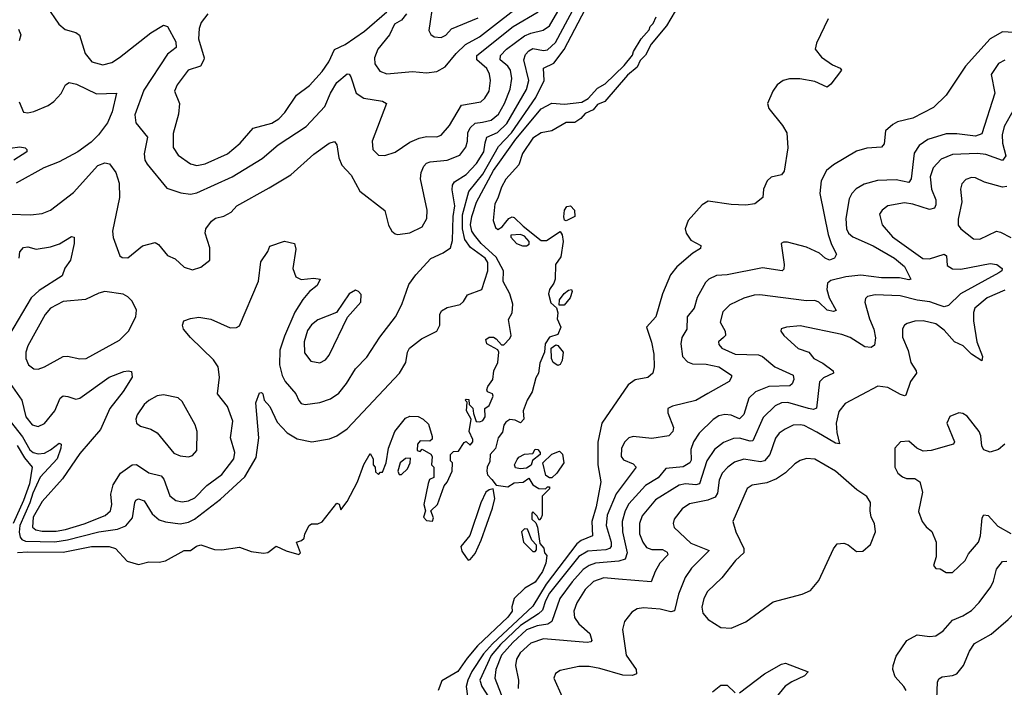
# Model space of a CAD drawing. Extents: x 1550320 to 1685906, y 509093 to 640511.
# Tile 217 of 256: x 1622377 to 1627093, y 552551 to 555747. Entities that reach past the tile are written whole.
import ezdxf

# ---------------------------------------------------------------- set-up
doc = ezdxf.new("R2010")
doc.units = 0

msp = doc.modelspace()

# ---------------------------------------------------------------- linework, layer by layer
at = {"layer": '0CON20XD'}
for points in [[(1622330.5, 553825), (1622390.4, 553750.4), (1622425, 553687.1), (1622441.5, 553675), (1622465, 553669), (1622495, 553672), (1622525, 553687.1), (1622565, 553718.8), (1622575.3, 553715), (1622574.1, 553695), (1622555.8, 553644.2), (1622475, 553556.2), (1622439.9, 553479.9), (1622426, 553434), (1622377.8, 553325), (1622373.9, 553293.9), (1622379.1, 553269.1), (1622387.4, 553257.4), (1622405, 553251), (1622545, 553247.8), (1622605, 553255.8), (1622674.1, 553274.1), (1622755, 553294.9), (1622845, 553308.3), (1622885, 553324.1), (1622917.6, 553362.4), (1622927.7, 553435), (1622932.9, 553447.1), (1622945, 553453.5), (1622972.9, 553442.9), (1623011.7, 553381.7), (1623045, 553352.8), (1623075, 553342.4), (1623145, 553333.9), (1623185, 553341.7), (1623214.5, 553355.5), (1623339, 553451), (1623455, 553558.9), (1623509.8, 553650.2), (1623522.5, 553745), (1623507.7, 553912.3), (1623525, 553960), (1623535, 553961.2), (1623541.2, 553955), (1623548, 553925), (1623575, 553895.6), (1623609.3, 553819.3), (1623658.5, 553768.5), (1623705, 553740), (1623776.2, 553726.2), (1623860.5, 553739.5), (1623895.6, 553755), (1623945, 553788.7), (1624195.6, 554055), (1624226.5, 554105), (1624234.6, 554155), (1624244.5, 554175), (1624300.7, 554219.3), (1624375, 554256), (1624389.4, 554285), (1624388.9, 554335), (1624397.5, 554352.5), (1624425, 554368.6), (1624486.5, 554383.5), (1624503.1, 554396.9), (1624521.2, 554428.8), (1624589.6, 554455), (1624618.8, 554545), (1624618.3, 554585), (1624605.6, 554605), (1624535.8, 554655.8), (1624509.6, 554695), (1624497, 554745), (1624497.7, 554812.4), (1624528.1, 554925), (1624595, 555007.3), (1624670.8, 555139.2), (1624732.5, 555205), (1624848.7, 555375), (1624888.4, 555455), (1624885.9, 555514.1), (1624935, 555538), (1624985.4, 555604.6), (1625204.4, 556025)], [(1622331.6, 554005), (1622387.5, 553925), (1622406.1, 553845), (1622436.9, 553806.9), (1622465, 553799.6), (1622495, 553813.6), (1622544.6, 553875), (1622571.1, 553935), (1622585, 553945.5), (1622606.9, 553943.1), (1622645, 553929.6), (1622665, 553934.6), (1622805.2, 554034.8), (1622875, 554061.8), (1622896.4, 554066.4), (1622912.7, 554062.7), (1622915.4, 554035), (1622872.8, 553967.2), (1622809.2, 553885), (1622763.4, 553785), (1622665, 553669.5), (1622582.1, 553547.9), (1622485, 553440.4), (1622441.2, 553365), (1622437.7, 553317.8), (1622453.7, 553303.7), (1622485, 553297.8), (1622552, 553298), (1622596.2, 553306.2), (1622685, 553333.2), (1622786.8, 553373.2), (1622811.1, 553395), (1622817.3, 553425), (1622813.3, 553475), (1622825, 553519.2), (1622858.9, 553575), (1622915, 553615.4), (1622936.9, 553616.9), (1622995, 553576.8), (1623055, 553563.3), (1623067.2, 553547.2), (1623096.5, 553466.5), (1623125, 553444.6), (1623155, 553438.8), (1623185, 553443.7), (1623215, 553457.8), (1623273, 553517), (1623345, 553569.1), (1623401.6, 553645), (1623407.5, 553675), (1623387.1, 553745), (1623397.1, 553825), (1623372.7, 553895), (1623324.5, 553955), (1623333.8, 554035), (1623326.8, 554085), (1623305, 554118.5), (1623194.4, 554225), (1623160.8, 554265), (1623156, 554285), (1623163.3, 554305), (1623195, 554316.7), (1623235, 554322.9), (1623293, 554313), (1623385, 554271.4), (1623415, 554272.5), (1623429.1, 554280.9), (1623521.1, 554495), (1623532.4, 554587.6), (1623565, 554636.7), (1623575, 554663.3), (1623645, 554686), (1623692.5, 554675), (1623698.8, 554648.8), (1623685.4, 554555), (1623698.6, 554515), (1623725, 554502.2), (1623785, 554510), (1623816.7, 554505), (1623801.2, 554475), (1623765, 554445.7), (1623732.6, 554407.4), (1623694.1, 554345.9), (1623645, 554232.2), (1623623.1, 554165), (1623621.4, 554095), (1623633.8, 554043.8), (1623647.9, 554015), (1623699.5, 553955), (1623713.1, 553923.1), (1623725, 553909.2), (1623744.5, 553904.5), (1623815, 553914.6), (1623865, 553931.2), (1623905, 553958.9), (1623941.8, 554005), (1623985, 554074.5), (1624039.2, 554130.8), (1624102.4, 554227.6), (1624176.4, 554325), (1624207.1, 554382.9), (1624241.2, 554478.8), (1624274.4, 554525), (1624346.5, 554603.5), (1624405, 554630), (1624440, 554655), (1624449.6, 554690.4), (1624452.2, 554805), (1624460.5, 554855), (1624448.3, 554931.7), (1624450.3, 554955), (1624459.2, 554970.8), (1624514.6, 555005.4), (1624565, 555057.9), (1624599.3, 555115), (1624606.7, 555156.7), (1624614, 555185), (1624665, 555207), (1624710.5, 555249.5), (1624805, 555412.9), (1624815.7, 555455), (1624792.2, 555555), (1624799.5, 555580.5), (1624815, 555598.4), (1624835, 555609.4), (1624885, 555598.8), (1624905, 555602.5), (1624942.8, 555637.2), (1625096.2, 555925)], [(1624229.4, 555775), (1624206.2, 555745), (1624171.5, 555725), (1624148.4, 555675), (1624092, 555605), (1624076.6, 555565), (1624078, 555535), (1624101.2, 555501.2), (1624135, 555486.9), (1624258.9, 555498.9), (1624325, 555493.1), (1624375, 555499.2), (1624415, 555521.4), (1624466.9, 555585), (1624511.9, 555628.1), (1624579.4, 555665), (1624815, 555850)], [(1624356.9, 555835), (1624335.7, 555695), (1624345.5, 555675.5), (1624361.2, 555665), (1624395, 555662.3)], [(1625537, 555823), (1625475, 555717.5), (1625400.8, 555629.2), (1625375, 555577.5), (1625348.3, 555551.7), (1625335, 555520), (1625288.6, 555481.4), (1625180, 555355), (1625145, 555341.1), (1625123.5, 555315), (1625085, 555298.2), (1625065, 555273.9), (1625035, 555254.6), (1624995, 555254.6), (1624925, 555215.5), (1624875, 555204.4), (1624835, 555178.9), (1624784.5, 555105.5), (1624767.5, 555052.5), (1624705.9, 554984.1), (1624683.9, 554945), (1624667.7, 554892.2), (1624652.5, 554865), (1624643.9, 554786.1), (1624655, 554752.5), (1624667.5, 554742.5), (1624687.5, 554755), (1624705, 554777.5), (1624720, 554795), (1624735, 554802.5), (1624745, 554800), (1624788, 554758), (1624875, 554690), (1624899.5, 554690.5), (1624965, 554732.5), (1624975, 554717.5), (1624980.6, 554685), (1624969.1, 554610.9), (1624943.3, 554575), (1624941.5, 554505), (1624935.5, 554485), (1624913.9, 554455), (1624910.4, 554435), (1624921.6, 554391.6), (1624947.5, 554367.5), (1624953.6, 554343.6), (1624951.2, 554315), (1624969.2, 554275), (1624955, 554240), (1624915, 554226.2), (1624894.3, 554195), (1624890, 554155), (1624867.7, 554102.3), (1624861.2, 554055), (1624848.3, 554031.7), (1624831.2, 553965), (1624807.5, 553925), (1624788.8, 553875), (1624792, 553835), (1624775, 553816), (1624749.2, 553829.2), (1624725, 553832.9), (1624705, 553819.7), (1624695.7, 553805), (1624688.6, 553771.4), (1624668.6, 553745), (1624655.4, 553694.6), (1624630.7, 553665), (1624628.7, 553631.3), (1624615.5, 553604.5), (1624614.6, 553584.6), (1624617.3, 553567.3), (1624637.5, 553545), (1624658.3, 553518.3), (1624715, 553510), (1624745, 553528.8), (1624788, 553532), (1624815, 553552.5), (1624835, 553520), (1624863, 553503), (1624895, 553500), (1624905, 553510), (1624915, 553510), (1624915, 553500), (1624880, 553465), (1624880, 553375), (1624875, 553362.5), (1624865, 553350), (1624855, 553370), (1624835, 553390), (1624830, 553385), (1624830, 553355), (1624848.3, 553338.3), (1624857, 553317), (1624868.3, 553238.3), (1624887, 553217), (1624890, 553195), (1624901.7, 553181.7), (1624896.9, 553145), (1624880.5, 553105), (1624845, 553054.5), (1624795.6, 553024.4), (1624744.4, 552975.6), (1624734.2, 552935.8), (1624735.5, 552915), (1624715, 552885.6), (1624570.3, 552749.7), (1624519.4, 552690.6), (1624475, 552625.8), (1624398.9, 552581.1), (1624381.9, 552535)], [(1622335, 554816.5), (1622427.8, 554812.2), (1622485, 554819.1), (1622525, 554834.5), (1622635, 554919.5), (1622750.7, 555049.3), (1622785, 555061.4), (1622806.3, 555056.3), (1622836.7, 555015), (1622853.7, 554963.7), (1622855.4, 554895), (1622820.5, 554735), (1622824.5, 554704.5), (1622857, 554617), (1622867.7, 554607.7), (1622895, 554606.2), (1622965, 554664), (1623025, 554680), (1623040.9, 554670.9), (1623085, 554617.5), (1623122.1, 554602.1), (1623165, 554562), (1623205, 554549.2), (1623245, 554562), (1623286.7, 554595), (1623287.5, 554655), (1623264.4, 554725), (1623268.5, 554745), (1623295, 554782.2), (1623315, 554796), (1623355, 554806.9), (1623390, 554825), (1623416.9, 554855), (1623572, 554942), (1623675.4, 555004.6), (1623785, 555103.5), (1623859.2, 555155), (1623885, 555164), (1623895, 555147.5), (1623904.6, 555085), (1623919.7, 555049.7), (1623965, 555002), (1624006.4, 554926.4), (1624125, 554833.8), (1624143, 554763), (1624158.8, 554735), (1624175, 554721.2), (1624188.3, 554718.3), (1624245, 554725.8), (1624305, 554755.8), (1624327.5, 554795), (1624328.6, 554835), (1624296.8, 554985), (1624300.4, 555015), (1624312.3, 555045), (1624325, 555059.2), (1624342.9, 555067.1), (1624425, 555074.2), (1624485, 555098.5), (1624513.5, 555136.5), (1624521.6, 555165), (1624523.1, 555205), (1624535, 555229.3), (1624558.2, 555251.8), (1624593, 555257), (1624635, 555266.5), (1624670.7, 555295), (1624699.6, 555345), (1624726.4, 555415), (1624733.8, 555465), (1624727.3, 555505), (1624715.3, 555525), (1624677.6, 555555), (1624679.5, 555575), (1624708.1, 555605), (1624795, 555669.8), (1624825, 555683), (1624883.8, 555696.2), (1624915, 555718), (1624955, 555786.2)], [(1622505, 555812), (1622564.7, 555724.7), (1622595, 555700.6), (1622646.2, 555686.2), (1622662.7, 555672.7), (1622690.6, 555585), (1622722.5, 555545), (1622775, 555530.4), (1622817.6, 555542.4), (1622854.7, 555565.3), (1623005, 555684.3), (1623065, 555720.6), (1623085, 555714.2), (1623125, 555640.8), (1623125.6, 555614.4), (1623085, 555582.1), (1622971.1, 555408.9), (1622928.7, 555291.3), (1622933.7, 555253.7), (1622989.1, 555185), (1622972.9, 555105), (1622976.4, 555075), (1622987.6, 555055), (1623080.8, 554940.8), (1623148.1, 554918.1), (1623195, 554911.6), (1623225, 554917.3), (1623395, 554995.3), (1623537.3, 555082.8), (1623615, 555147.5), (1623749.5, 555235), (1623838.5, 555331.5), (1623865, 555394.4), (1623895, 555445.4), (1623945, 555487.5), (1623955, 555486.2), (1623963.4, 555473.4), (1623987.8, 555395), (1624025, 555371.5), (1624115, 555357.5), (1624134, 555345), (1624065.6, 555165), (1624067.5, 555125), (1624095, 555098), (1624125, 555097.1), (1624175, 555113.3), (1624245, 555160.4), (1624289.6, 555180.4), (1624325, 555188.2), (1624375, 555186.2), (1624395, 555194.5), (1624435, 555240.5), (1624493, 555337), (1624585.8, 555354.2), (1624605, 555370.6), (1624625, 555404.2), (1624632.2, 555455), (1624626.7, 555486.7), (1624613.5, 555513.5), (1624566.1, 555555), (1624566.6, 555575), (1624740, 555715), (1624860.7, 555785)], [(1623277.8, 555775), (1623246, 555734), (1623236, 555704), (1623232.8, 555655), (1623260.8, 555565), (1623258.8, 555555), (1623242.5, 555525), (1623184.4, 555505), (1623131.4, 555435), (1623118, 555405), (1623142.9, 555345), (1623137.5, 555295), (1623112.4, 555202.4), (1623111.1, 555135), (1623135, 555097.5), (1623195, 555057.1), (1623225, 555049.4), (1623265, 555056.9), (1623371.5, 555105), (1623432.1, 555155), (1623495, 555227.5), (1623585, 555252.2), (1623617.4, 555272.6), (1623647, 555303), (1623702.5, 555385), (1623765, 555431.5), (1623825, 555498.5), (1623857.5, 555545), (1623885.2, 555604.8), (1623935, 555628.6), (1624028.5, 555691.5), (1624135, 555783.8)], [(1624395, 555662.3), (1624417.6, 555672.4), (1624445, 555703.3), (1624572.9, 555755)], [(1626249.6, 555750.4), (1626192.9, 555635), (1626187.5, 555605), (1626217.6, 555567.6), (1626270.3, 555530.3), (1626307.5, 555515), (1626312.5, 555505), (1626262.3, 555437.7), (1626245, 555423.3), (1626185, 555451.4), (1626114.2, 555464.2), (1626063.9, 555463.9), (1626033.3, 555455), (1626004.2, 555435), (1625984.4, 555405), (1625958.6, 555345), (1625965, 555321.2), (1626030.6, 555240.6), (1626051.5, 555205), (1626056.8, 555133.2), (1626037.9, 555022.1), (1626025, 555003.8), (1625976.4, 554993.6), (1625957.5, 554975), (1625940, 554935), (1625936.7, 554895), (1625897.5, 554865), (1625855, 554859.4), (1625785, 554862.2), (1625675, 554878.8), (1625645, 554861.2), (1625578, 554785), (1625563.8, 554745), (1625568.8, 554725), (1625591.7, 554691.7), (1625638.8, 554665), (1625637.8, 554652.2), (1625601, 554629), (1625525, 554563.5), (1625494.2, 554525.8), (1625456.2, 554435), (1625423.1, 554325), (1625378.6, 554275), (1625402.6, 554202.6), (1625413.5, 554145), (1625415.7, 554084.3), (1625410, 554055), (1625385, 554034.3), (1625325, 554022.5), (1625291.2, 553998.8), (1625164.4, 553815), (1625145.8, 553724.2), (1625146.7, 553615), (1625160.4, 553535), (1625138.7, 553415), (1625117, 553345), (1625119.7, 553275), (1625066.1, 553253.9), (1625045, 553238.1), (1624898.9, 553045), (1624835, 552939), (1624641, 552759), (1624598.9, 552711.1), (1624543, 552627), (1624522.6, 552585), (1624515.2, 552555), (1624521.5, 552508.5)], [(1624674.6, 555065), (1624753, 555175), (1624875, 555320.2), (1624925, 555346.5), (1624986.8, 555343.2), (1625068.6, 555351.4), (1625100.1, 555369.9), (1625145, 555419.6), (1625180.7, 555439.3), (1625271.7, 555528.3), (1625312.5, 555577.5), (1625316.7, 555595), (1625354.2, 555655), (1625391.7, 555698.3), (1625396.7, 555715), (1625411.7, 555728.3), (1625425, 555760)], [(1622371.7, 555701.7), (1622381.4, 555675), (1622374.2, 555645)], [(1627166.7, 555683.3), (1627085, 555688.2), (1627025, 555655.5), (1626906.8, 555525), (1626813.8, 555385), (1626753.4, 555326.6), (1626655, 555275.4), (1626582, 555258), (1626558.8, 555245), (1626524, 555215), (1626517.9, 555152.1), (1626505, 555136), (1626435, 555131.4), (1626385, 555117.1), (1626275, 555052.5), (1626241.1, 555025), (1626215.4, 554975), (1626209.7, 554915), (1626248.6, 554718.6), (1626265, 554670.6), (1626289.2, 554625), (1626280, 554605), (1626255, 554595.7), (1626234.2, 554605), (1626208.3, 554628.3), (1626145, 554657.5), (1626055, 554681.2), (1626035, 554681.4), (1626023.8, 554675), (1626039.1, 554575), (1626037.2, 554552.8), (1626028.8, 554545), (1625935, 554559.1), (1625765, 554526), (1625715, 554522.7), (1625677.5, 554505), (1625661.9, 554488.1), (1625622.5, 554417.5), (1625607.7, 554365), (1625573.9, 554325), (1625572.9, 554265), (1625547.5, 554225), (1625544.1, 554195), (1625551.3, 554135), (1625575, 554108.2), (1625599.3, 554099.3), (1625665, 554098.3), (1625725, 554085.2), (1625785.6, 554045), (1625786.9, 554035), (1625775, 554014.4), (1625672.9, 553957.1), (1625615, 553924), (1625503.8, 553896.2), (1625482, 553885), (1625480.6, 553865), (1625508.2, 553795), (1625504.4, 553775), (1625485.4, 553754.6), (1625405, 553742.1), (1625315, 553750.9), (1625295, 553744.4), (1625275, 553725.7), (1625259.2, 553695), (1625257.1, 553655), (1625269.4, 553639.4), (1625315, 553620.9), (1625329.5, 553605), (1625233.4, 553476.6), (1625191.2, 553375), (1625185.2, 553325), (1625209.7, 553245), (1625209.8, 553225), (1625202.3, 553215), (1625185, 553208.5), (1625098.2, 553201.8), (1625055, 553176.3), (1624915, 553001), (1624894.6, 552965), (1624880.1, 552919.9), (1624862.5, 552902.5), (1624775, 552845.7), (1624680.3, 552755), (1624635, 552702.3), (1624581.5, 552585), (1624590, 552555), (1624622.7, 552505)], [(1627095, 555552.7), (1627065, 555537.5), (1627030, 555485), (1627047.3, 555395), (1626985, 555200), (1626955, 555190), (1626865, 555200.5), (1626815, 555199.7), (1626727.3, 555172.7), (1626684.8, 555145.2), (1626661.6, 555108.4), (1626646.2, 554985), (1626635, 554968.2), (1626575, 554979.7), (1626485, 554976.9), (1626421.2, 554958.8), (1626383.2, 554936.8), (1626362.2, 554915), (1626350.1, 554889.9), (1626333.6, 554795), (1626337.8, 554745), (1626346.8, 554725), (1626366.6, 554706.6), (1626465, 554664.3), (1626567.2, 554605), (1626615.4, 554565), (1626645.8, 554504.2), (1626635, 554500.8), (1626590.9, 554510.9), (1626505, 554511.4), (1626405, 554523), (1626333.9, 554516.2), (1626262.4, 554497.6), (1626246.7, 554485), (1626243.1, 554455), (1626254, 554415), (1626288, 554355), (1626275, 554349.5), (1626245, 554356.9), (1626205, 554393.9), (1626185, 554402.8), (1626145, 554401.6), (1625921.2, 554428.8), (1625895, 554428.2), (1625846, 554414), (1625777.6, 554382.4), (1625745, 554348), (1625731.4, 554298.6), (1625756.5, 554255), (1625757.8, 554235), (1625748.6, 554225), (1625723.5, 554205), (1625725, 554191.2), (1625739.2, 554175), (1625803.3, 554145), (1625915, 554141.6), (1625934.3, 554135), (1625994.5, 554085), (1626081.4, 554045), (1626085.4, 554025), (1626077.3, 554002.7), (1626065, 553994.6), (1625965, 553991), (1625900.5, 553965), (1625869.1, 553935), (1625845, 553856.7), (1625825, 553836.2), (1625785, 553853.3), (1625755, 553857.3), (1625725, 553850), (1625697.7, 553832.3), (1625632.1, 553767.9), (1625604, 553726), (1625591.5, 553688.5), (1625592.3, 553637.7), (1625586.2, 553625), (1625555, 553606.7), (1625472, 553598), (1625435, 553553.2), (1625375, 553516.4), (1625295, 553429.2), (1625276.5, 553395), (1625262, 553345), (1625263.3, 553295), (1625286.3, 553195), (1625276.2, 553163.8), (1625245.8, 553154.2), (1625135, 553145.5), (1625105, 553134.4), (1625076.3, 553115), (1625022.5, 553055), (1624964.4, 552975), (1624925.1, 552864.9), (1624907, 552853), (1624855, 552844.6), (1624804.8, 552825.2), (1624739.2, 552765), (1624685.2, 552705), (1624656.8, 552635), (1624653, 552595), (1624732.2, 552387.8)], [(1622374.4, 555354.4), (1622395, 555303.8), (1622415, 555300.6), (1622445, 555307.8), (1622513.8, 555336.2), (1622540.8, 555355), (1622576, 555394), (1622595.6, 555435), (1622613.4, 555446.6), (1622648.8, 555438.8), (1622745, 555392.5), (1622840.8, 555395), (1622819, 555305), (1622796.5, 555253.5), (1622754.7, 555195.3), (1622718.8, 555161.2), (1622655, 555114.4), (1622565, 555066.1), (1622492.2, 555037.8), (1622360.5, 554965)], [(1627135, 555311.5), (1627092.3, 555235), (1627083.3, 555195), (1627083.8, 555155), (1627099.6, 555095), (1627085, 555073.5), (1627005, 555101.3), (1626965, 555106), (1626845, 555101.4), (1626790.5, 555079.5), (1626752.8, 555037.2), (1626737.6, 554995), (1626744.7, 554935), (1626765.3, 554885), (1626765, 554860), (1626758.2, 554845), (1626735, 554837.4), (1626655, 554863.3), (1626615, 554869.5), (1626535, 554855.5), (1626507.1, 554835), (1626495.6, 554815), (1626508.2, 554765), (1626557.8, 554707.8), (1626703.2, 554603.2), (1626735, 554602.4), (1626805, 554623.8), (1626816.4, 554616.4), (1626819.5, 554569.5), (1626845, 554553.9), (1626885, 554553.2), (1627025, 554580), (1627056.7, 554575), (1627083.3, 554555), (1627081.2, 554545), (1627066, 554535), (1626883.2, 554435), (1626825, 554379.3), (1626805, 554372.5), (1626780.2, 554379.8), (1626736.5, 554396.5), (1626675.8, 554404.2), (1626594.7, 554425.3), (1626475, 554430), (1626438.3, 554421.7), (1626428.7, 554411.3), (1626425.6, 554395), (1626446.9, 554315), (1626468.6, 554265), (1626475.8, 554224.2), (1626471.8, 554188.2), (1626455, 554176.7), (1626425, 554180.8), (1626355, 554224.7), (1626315, 554240), (1626115, 554280.4), (1626050, 554275), (1626023.8, 554266.2), (1626023.3, 554255), (1626036.2, 554235), (1626105, 554172.7), (1626156.7, 554155), (1626180.8, 554125), (1626222.9, 554102.9), (1626272.9, 554065), (1626275, 554054.3), (1626227.2, 554032.8), (1626207.7, 554012.3), (1626192.6, 553887.4), (1626179.5, 553880.5), (1626154.4, 553885), (1626055.8, 553914.2), (1626025, 553912.5), (1625995, 553898.9), (1625937.8, 553842.2), (1625889, 553731), (1625875, 553728.4), (1625825, 553742.9), (1625795, 553741.4), (1625747.2, 553722.8), (1625705, 553689.3), (1625667.6, 553635), (1625633.1, 553525), (1625615, 553519.5), (1625565.6, 553524.4), (1625535, 553518.3), (1625422.3, 553447.7), (1625359, 553371), (1625345.6, 553334.4), (1625345.7, 553285), (1625361.4, 553245), (1625379.4, 553219.4), (1625405, 553209.7), (1625455, 553210.7), (1625477.3, 553197.3), (1625481.5, 553185), (1625443.1, 553145), (1625420, 553105), (1625401.2, 553055), (1625245, 553068), (1625175, 553075.2), (1625125, 553056.8), (1625085, 553018.5), (1625045.3, 552955), (1625031.6, 552915), (1625033.8, 552885), (1625055.5, 552855), (1625108.2, 552808.2), (1625116.7, 552775), (1625112.1, 552767.9), (1625095, 552764.6), (1624885, 552782.8), (1624825, 552761.7), (1624773.2, 552715), (1624756.9, 552685), (1624750.9, 552655), (1624766.2, 552585), (1624764.1, 552545)], [(1622285, 555125.7), (1622377.9, 555137.9), (1622402.9, 555132.9), (1622411.2, 555125), (1622410.8, 555115), (1622347.8, 555075)], [(1622365.4, 553195.4), (1622415, 553199.5), (1622585, 553197.7), (1622720, 553225), (1622805.3, 553225.3), (1622836, 553215), (1622891.2, 553155), (1622945, 553138.1), (1622995, 553150.6), (1623045, 553149.4), (1623075, 553155.6), (1623165, 553205.8), (1623195, 553206.2), (1623223.5, 553226.5), (1623245, 553233.1), (1623310.5, 553210.5), (1623345, 553208), (1623428.8, 553221.2), (1623485, 553201.4), (1623545, 553192), (1623565, 553196.2), (1623605, 553226.7), (1623653.6, 553203.6), (1623713, 553187), (1623722.5, 553195), (1623702.5, 553245), (1623727, 553253), (1623740, 553265), (1623742.5, 553285), (1623763.3, 553325), (1623775, 553332.5), (1623805, 553332.5), (1623825, 553343.3), (1623895, 553432.5), (1623907, 553427), (1623915, 553400), (1623945, 553440), (1623994.2, 553535), (1624025, 553617.5), (1624055, 553670), (1624070, 553645), (1624070, 553615), (1624080, 553605), (1624081.7, 553581.7), (1624095, 553570), (1624105, 553580), (1624115, 553580), (1624132.5, 553625), (1624143.8, 553695), (1624173.3, 553775), (1624225, 553838.8), (1624245, 553848), (1624285, 553847.5), (1624310, 553835), (1624335, 553810), (1624351.7, 553751.7), (1624351.7, 553738.3), (1624341.7, 553728.3), (1624295, 553730), (1624282.5, 553715), (1624280, 553685), (1624295, 553680), (1624305, 553690), (1624346.7, 553666.7), (1624352.5, 553655), (1624350, 553615), (1624360, 553605), (1624360, 553555), (1624340, 553545), (1624333, 553527), (1624312.5, 553425), (1624320, 553395), (1624311.2, 553365), (1624325, 553348.8), (1624353.6, 553346.4), (1624358, 553362), (1624346.7, 553395), (1624377.5, 553425), (1624410, 553515), (1624425, 553532.5), (1624447.5, 553585), (1624450, 553625), (1624440, 553635), (1624440, 553665), (1624455, 553680), (1624478.3, 553681.7), (1624505, 553722.5), (1624515, 553727.5), (1624535, 553710), (1624547.3, 553725), (1624547.5, 553737.5), (1624530, 553775), (1624540, 553835), (1624517.5, 553875), (1624520, 553915), (1624510, 553925), (1624515, 553930), (1624528.3, 553928.3), (1624530, 553905), (1624547, 553887), (1624550.7, 553860.7), (1624563.6, 553823.6), (1624581.3, 553821.3), (1624595, 553827.3), (1624607, 553845), (1624605.4, 553884.6), (1624625, 553899.6), (1624644.6, 553945), (1624641.9, 553955), (1624618, 553965), (1624614, 553975), (1624618.5, 553991.5), (1624642.5, 554025), (1624647.5, 554065), (1624666.9, 554105), (1624671.4, 554155), (1624666.7, 554166.7), (1624613.8, 554195), (1624608.8, 554215), (1624625, 554227.1), (1624646.3, 554226.3), (1624659.7, 554219.7), (1624685, 554190), (1624695, 554190.9), (1624725, 554220.3), (1624731, 554235), (1624718.3, 554311.7), (1624735, 554343.3), (1624739.2, 554385), (1624724.1, 554435), (1624693.2, 554493.2), (1624694.5, 554545), (1624659.4, 554609.4), (1624586.9, 554675), (1624554.5, 554715), (1624542.5, 554735), (1624535.9, 554765), (1624541.6, 554805), (1624565, 554873.1), (1624646.7, 555025), (1624674.6, 555065)], [(1627105, 554947.9), (1627085, 554945.8), (1626998.7, 554968.7), (1626955, 554990), (1626935, 554990.9), (1626908.3, 554981.7), (1626889.4, 554960.6), (1626882.9, 554935), (1626889.2, 554875), (1626872.5, 554792.5), (1626872.4, 554762.4), (1626884, 554745), (1626945, 554698.1), (1626975.7, 554695.7), (1627055, 554733.8), (1627075, 554730), (1627125, 554703.3)], [(1624995, 554783.3), (1624986.7, 554786.7), (1624982.3, 554802.3), (1624986.9, 554835), (1624997, 554853), (1625015, 554855.7), (1625034.3, 554835), (1625036, 554805), (1624995, 554783.3)], [(1622373.9, 554605), (1622376.9, 554635), (1622394.2, 554655.8), (1622415, 554658.7), (1622455, 554648.7), (1622525, 554660), (1622566.7, 554673.3), (1622625, 554708.6), (1622638, 554705), (1622637.5, 554675), (1622620.6, 554595), (1622593.2, 554556.8), (1622580, 554520), (1622470.1, 554449.9), (1622432.2, 554415), (1622307.7, 554205)], [(1624805, 554664.3), (1624817.1, 554672.9), (1624817.5, 554685), (1624795, 554710), (1624775, 554718.8), (1624730, 554715), (1624730, 554705), (1624756.7, 554675), (1624784.5, 554664.5), (1624805, 554664.3)], [(1623815, 554104.4), (1623841.1, 554118.9), (1623858.8, 554141.2), (1623947.5, 554322.5), (1624010, 554395), (1624011.7, 554431.7), (1624000, 554445), (1623985, 554452.5), (1623955, 554433.8), (1623894.4, 554345.6), (1623805, 554310.5), (1623775, 554285.4), (1623755, 554258.1), (1623738.9, 554205), (1623741.3, 554151.3), (1623771.9, 554111.9), (1623815, 554104.4)], [(1624985, 554380), (1624960, 554380), (1624961.9, 554405), (1624985, 554436.5), (1625005, 554452), (1625020, 554455), (1625023.3, 554445), (1625013.8, 554415), (1624985, 554380)], [(1627095, 554452.4), (1627011.5, 554415), (1626952.1, 554365), (1626945.4, 554345), (1626944.7, 554304.7)], [(1622465, 554074.4), (1622495, 554084.4), (1622585, 554133.6), (1622605, 554136.4), (1622665, 554122.5), (1622695, 554125.5), (1622855, 554213.3), (1622897.8, 554255), (1622933.3, 554325), (1622936.6, 554356.6), (1622915, 554398.8), (1622895, 554420), (1622872.3, 554432.3), (1622785, 554445.6), (1622755, 554438.1), (1622692.3, 554407.7), (1622585, 554397.4), (1622525, 554365.3), (1622498, 554335), (1622416.4, 554185), (1622406.2, 554155), (1622406.2, 554125), (1622418.9, 554095), (1622445, 554075.6), (1622465, 554074.4)], [(1626944.7, 554304.7), (1626961.5, 554205), (1626988.6, 554135), (1626985, 554113.3), (1626935, 554146), (1626895.5, 554185.5), (1626855, 554204.6), (1626805, 554260.4), (1626765, 554291.3), (1626705, 554305.3), (1626665, 554303.1), (1626627.6, 554292.4), (1626615, 554284.2), (1626605, 554266.7), (1626605, 554227.5), (1626633, 554163), (1626645.8, 554105.8), (1626671.5, 554065), (1626671.8, 554055), (1626643.9, 554015), (1626620.5, 553949.5), (1626615, 553945.6), (1626595, 553951.8), (1626535, 553986), (1626487.4, 553992.6), (1626330.4, 553909.6), (1626299.6, 553870.4), (1626287.9, 553815), (1626290.1, 553770.1), (1626303.6, 553716.4), (1626285, 553719.5), (1626195, 553772.6), (1626135, 553803.4), (1626115, 553807.1), (1626081.2, 553805), (1626042.9, 553787.1), (1626015, 553767.3), (1625996.2, 553743.8), (1625969.8, 553665), (1625945, 553635.3), (1625925, 553629.7), (1625845, 553642.6), (1625801.3, 553628.7), (1625767.9, 553605), (1625742, 553575), (1625727, 553543), (1625719.3, 553480.7), (1625708.6, 553461.4), (1625672.8, 553447.2), (1625585, 553428.5), (1625549.5, 553405), (1625512.2, 553355), (1625506.9, 553335), (1625511.4, 553315), (1625591.2, 553241.2), (1625679.2, 553205), (1625595, 553121.5), (1625564.3, 553075.7), (1625532.8, 552997.2), (1625513.6, 552916.4), (1625495, 552911.6), (1625445, 552924.1), (1625365, 552930.9), (1625335, 552926.9), (1625309.3, 552910.7), (1625273.1, 552865), (1625263.4, 552826.6), (1625281.3, 552705), (1625329.5, 552635), (1625330.8, 552615), (1625312.6, 552607.4), (1625265, 552608.1), (1625155, 552640.9), (1625105, 552649.6), (1625055, 552650), (1624965, 552630.6), (1624943.8, 552616.2), (1624934.4, 552595), (1624974.7, 552504.7)], [(1624955, 554092), (1624931.2, 554105), (1624923.3, 554125), (1624922.5, 554175), (1624945, 554190), (1624955, 554186.7), (1624980, 554155), (1624975.7, 554115), (1624965, 554096.7), (1624955, 554092)], [(1623185, 553653.3), (1623205, 553660), (1623225.6, 553685), (1623227.5, 553775), (1623216.9, 553806.9), (1623155, 553918.8), (1623135, 553935.8), (1623065, 553951.1), (1623035, 553945.6), (1622995, 553924.4), (1622972.2, 553905), (1622939.4, 553855), (1622932.5, 553835), (1622936.2, 553815), (1622955, 553800.8), (1623005, 553786.5), (1623035, 553768.9), (1623115, 553671.5), (1623145, 553658.5), (1623185, 553653.3)], [(1627095.6, 553715), (1627065, 553689.4), (1627025, 553675.7), (1626995, 553688), (1626985.7, 553705), (1626981.1, 553755), (1626973.1, 553775), (1626915, 553849.2), (1626895, 553861.4), (1626875, 553864.3), (1626832.3, 553847.7), (1626818.1, 553815), (1626853.8, 553725), (1626850, 553715), (1626742.5, 553685), (1626705, 553680.8), (1626673.3, 553695), (1626635, 553728.8), (1626595, 553726), (1626568, 553695), (1626568.9, 553605), (1626582.5, 553575), (1626605, 553557.5), (1626625, 553550.9), (1626665, 553550), (1626688, 553535), (1626701.4, 553485), (1626681.7, 553391.7), (1626698.8, 553345), (1626718.3, 553318.3), (1626746.1, 553296.1), (1626766.7, 553245), (1626766.2, 553175), (1626753, 553133), (1626765, 553120), (1626785, 553117.5), (1626815, 553100), (1626845, 553100)], [(1622365, 553707.5), (1622399.6, 553649.6), (1622436, 553605), (1622423.8, 553525), (1622395.5, 553445), (1622345.8, 553335)], [(1624205, 553570), (1624233.6, 553596.4), (1624247.5, 553625), (1624248.3, 553648.3), (1624225, 553646.7), (1624198.8, 553625), (1624187.5, 553585), (1624195, 553570), (1624205, 553570)], [(1624775, 553596.7), (1624751.7, 553601.7), (1624747.5, 553615), (1624759.3, 553640.7), (1624767, 553653), (1624795, 553667.5), (1624835, 553670), (1624845, 553690), (1624858.3, 553688.3), (1624870, 553675), (1624870, 553665), (1624833.3, 553636.7), (1624826.4, 553613.6), (1624805, 553600), (1624775, 553596.7)], [(1624925, 553553.3), (1624913.8, 553553.8), (1624897.5, 553565), (1624882.5, 553625), (1624925, 553667.5), (1624961.7, 553681.7), (1624976.4, 553666.4), (1624983.3, 553625), (1624950, 553575), (1624925, 553553.3)], [(1625785, 552832.9), (1625855, 552863.3), (1625985, 552959.4), (1626125, 552995.8), (1626165, 553013.8), (1626205, 553061.2), (1626275, 553213.3), (1626293.1, 553236.9), (1626325, 553241.2), (1626345, 553233.3), (1626385, 553201.2), (1626415, 553202), (1626452, 553235), (1626475.8, 553295), (1626471.2, 553335), (1626455.9, 553365.9), (1626450, 553395), (1626452, 553435), (1626435, 553463.8), (1626386, 553496), (1626284.7, 553584.7), (1626185, 553642.5), (1626145, 553645.4), (1626115, 553636.4), (1626089.1, 553620.8), (1626045, 553577.1), (1626001.1, 553548.9), (1625955, 553529.6), (1625885, 553517.9), (1625861.7, 553501.7), (1625793.1, 553345), (1625806.9, 553295), (1625844.7, 553215), (1625845.3, 553195), (1625805, 553157.5), (1625739.1, 553075), (1625671, 553009), (1625653.4, 552975), (1625644.7, 552935), (1625648.9, 552905), (1625675, 552875.6), (1625735, 552837.5), (1625785, 552832.9)], [(1624525, 553160), (1624535, 553162.5), (1624558.3, 553191.7), (1624586.7, 553255), (1624641.7, 553408.3), (1624652, 553455), (1624645, 553500), (1624625, 553496.7), (1624610, 553485), (1624585.9, 553434.1), (1624532.2, 553277.8), (1624489.8, 553225), (1624495, 553203.1), (1624515, 553172.5), (1624525, 553160)], [(1626845, 553100), (1626905, 553157.5), (1626920.8, 553189.2), (1626969.1, 553245), (1626978.7, 553275), (1626987.3, 553362.7), (1626995, 553375.6), (1627015, 553373.3), (1627061.9, 553321.9), (1627125, 553287.5)], [(1624845, 553200), (1624851.7, 553208.3), (1624851.7, 553231.7), (1624830, 553255), (1624808.3, 553308.3), (1624795, 553310), (1624780, 553295), (1624790, 553245), (1624835, 553200), (1624845, 553200)], [(1626622.2, 552535), (1626611.9, 552555), (1626570.5, 552600.5), (1626559.6, 552635), (1626560.4, 552655), (1626575, 552700), (1626626.1, 552773.9), (1626675, 552802.5), (1626735, 552793.5), (1626765, 552796.7), (1626799.8, 552820.2), (1626845, 552872.5), (1626895, 552892.1), (1626935, 552917.5), (1626972.9, 552957.1), (1627028.1, 553031.9), (1627041.3, 553058.7), (1627055, 553115.6), (1627085, 553153.3), (1627105, 553154.5)], [(1626769.5, 552495), (1626772.5, 552575), (1626779.1, 552590.9), (1626795, 552600.5), (1626845, 552606.5), (1626865, 552615.7), (1626896.7, 552655), (1626926, 552724), (1626949.8, 552760.2), (1627029.4, 552805), (1627111.9, 552875), (1627169.2, 552930.8), (1627192, 552985), (1627215, 552994.4), (1627245, 552997.1), (1627304.4, 552925), (1627309.2, 552885), (1627275.3, 552794.7), (1627268.9, 552735), (1627275, 552716.2), (1627282.1, 552712.1), (1627315, 552713.6)], [(1625825, 552524), (1625944, 552615), (1626025, 552661.2), (1626045, 552666.2), (1626153.3, 552625), (1626136.2, 552605), (1626075, 552577.3), (1626043.7, 552556.3), (1625986.2, 552485)], [(1625695, 552529.2), (1625735, 552560.8), (1625765, 552560), (1625803.9, 552523.9)]]:
    msp.add_lwpolyline(points, dxfattribs=at)

doc.saveas('drawing.dxf')
